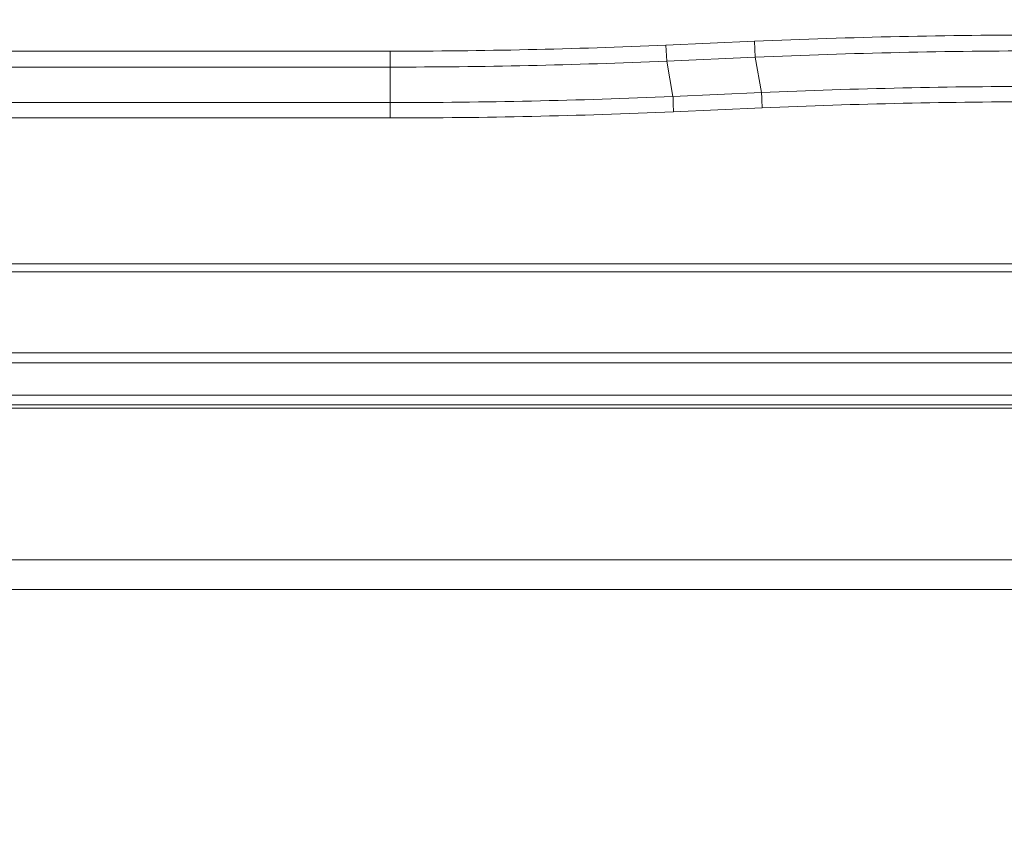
# Model space of a CAD drawing. Header units: centimetres. Extents: x -21 to 21, y -29.7 to 29.7.
# Tile 59 of 75: x 1.4 to 2.9, y 3.7 to 5. Entities that reach past the tile are written whole.
import ezdxf

# ---------------------------------------------------------------- set-up
doc = ezdxf.new("R2010")
doc.units = ezdxf.units.CM
doc.header["$MEASUREMENT"] = 0
doc.layers.add('06___PRT_ALL_SURFS', color=7, linetype='Continuous')

msp = doc.modelspace()

# ---------------------------------------------------------------- linework, layer by layer
at = {"layer": '06___PRT_ALL_SURFS', "color": 8, "lineweight": 5}
msp.add_open_spline([(-21.0058, -29.70447), (-21.0058, -29.70447), (20.9942, -29.70447), (20.9942, -29.70447), (20.9942, -29.70447), (20.9942, 29.69554), (20.9942, 29.69554), (20.9942, 29.69554), (-21.0058, 29.69554), (-21.0058, 29.69554), (-21.0058, 29.69554), (-21.0058, -29.70447), (-21.0058, -29.70447)], degree=3, knots=[0, 0, 0, 0, 0.25, 0.25, 0.25, 0.5, 0.5, 0.5, 0.75, 0.75, 0.75, 1, 1, 1, 1], dxfattribs=at)
at = {"layer": '06___PRT_ALL_SURFS', "lineweight": 5}
for points in [[(2.54577, 4.95391), (2.54577, 4.95391), (2.40918, 4.94795), (2.40918, 4.94795)], [(2.9927, 4.96366), (2.84367, 4.96366), (2.69466, 4.96041), (2.54577, 4.95391)], [(2.54686, 4.92938), (2.54686, 4.92938), (2.54577, 4.95391), (2.54577, 4.95391)], [(1.30536, 4.93867), (1.30536, 4.93867), (1.98369, 4.93867), (1.98369, 4.93867)], [(1.98369, 4.93867), (2.12557, 4.93867), (2.26743, 4.94177), (2.40918, 4.94795)], [(1.98369, 4.91411), (1.98369, 4.91411), (1.98369, 4.93867), (1.98369, 4.93867)], [(2.40918, 4.94795), (2.40918, 4.94795), (2.41027, 4.92342), (2.41027, 4.92342)], [(2.9927, 4.9391), (2.84403, 4.9391), (2.69539, 4.93586), (2.54686, 4.92938)], [(1.98369, 4.91411), (2.12593, 4.91411), (2.26816, 4.91722), (2.41026, 4.92342)], [(2.54686, 4.92938), (2.54686, 4.92938), (2.41026, 4.92341), (2.41026, 4.92341)], [(2.41026, 4.92341), (2.41026, 4.92341), (2.41982, 4.86886), (2.41982, 4.86886)], [(2.55642, 4.87483), (2.55642, 4.87483), (2.54686, 4.92938), (2.54686, 4.92938)], [(1.98369, 4.91411), (1.98369, 4.91411), (1.1701, 4.91411), (1.1701, 4.91411)], [(1.98369, 4.85935), (1.98369, 4.85935), (1.98369, 4.91411), (1.98369, 4.91411)], [(2.41982, 4.86886), (2.41982, 4.86886), (2.55642, 4.87483), (2.55642, 4.87483)], [(2.9927, 4.88435), (2.84722, 4.88435), (2.70176, 4.88117), (2.55642, 4.87483)], [(1.1701, 4.85935), (1.1701, 4.85935), (1.98369, 4.85935), (1.98369, 4.85935)], [(1.98369, 4.85935), (2.12912, 4.85935), (2.27453, 4.86252), (2.41982, 4.86886)], [(1.9837, 4.83566), (1.9837, 4.83566), (1.9837, 4.85935), (1.9837, 4.85935)], [(2.99269, 4.86066), (2.84758, 4.86066), (2.70249, 4.85749), (2.55752, 4.85116)], [(1.9837, 4.83566), (2.12949, 4.83566), (2.27526, 4.83884), (2.42091, 4.8452)], [(2.42091, 4.8452), (2.42091, 4.8452), (2.55752, 4.85116), (2.55752, 4.85116)], [(1.9837, 4.83566), (1.9837, 4.83566), (1.1701, 4.83566), (1.1701, 4.83566)], [(-3.89964, 4.61058), (-3.89964, 4.61058), (4.12644, 4.61058), (4.12644, 4.61058)], [(-3.9101, 4.59808), (-3.9101, 4.59808), (4.1369, 4.59808), (4.1369, 4.59808)], [(-6.6166, 4.47308), (-6.6166, 4.47308), (6.8434, 4.47308), (6.8434, 4.47308)], [(-6.6916, 4.45808), (-6.6916, 4.45808), (6.9184, 4.45808), (6.9184, 4.45808)], [(-6.69259, 4.40808), (-6.69259, 4.40808), (6.91939, 4.40808), (6.91939, 4.40808)], [(-6.45224, 4.40808), (-6.45224, 4.40808), (6.67879, 4.40808), (6.67879, 4.40808)], [(6.9344, 4.39308), (6.9344, 4.39308), (-6.70761, 4.39308), (-6.70761, 4.39308)], [(-6.60894, 4.38808), (-6.60894, 4.38808), (6.77875, 4.38808), (6.77875, 4.38808)], [(-6.43034, 4.15372), (-6.43034, 4.15372), (6.65713, 4.15372), (6.65713, 4.15372)], [(-6.63954, 4.10808), (-6.63954, 4.10808), (6.86634, 4.10808), (6.86634, 4.10808)]]:
    msp.add_open_spline(points, degree=3, dxfattribs=at)
for points in [[(2.55752, 4.85116), (2.55727, 4.85672), (2.5568, 4.86224), (2.55677, 4.86782), (2.55676, 4.87017), (2.55683, 4.87252), (2.55643, 4.87483)], [(2.41982, 4.86886), (2.42022, 4.86656), (2.42015, 4.86421), (2.42016, 4.86186), (2.42019, 4.85628), (2.42067, 4.85075), (2.42091, 4.8452)]]:
    msp.add_open_spline(points, degree=3, knots=[0, 0, 0, 0, 0.5, 0.5, 0.5, 1, 1, 1, 1], dxfattribs=at)

doc.saveas('drawing.dxf')
